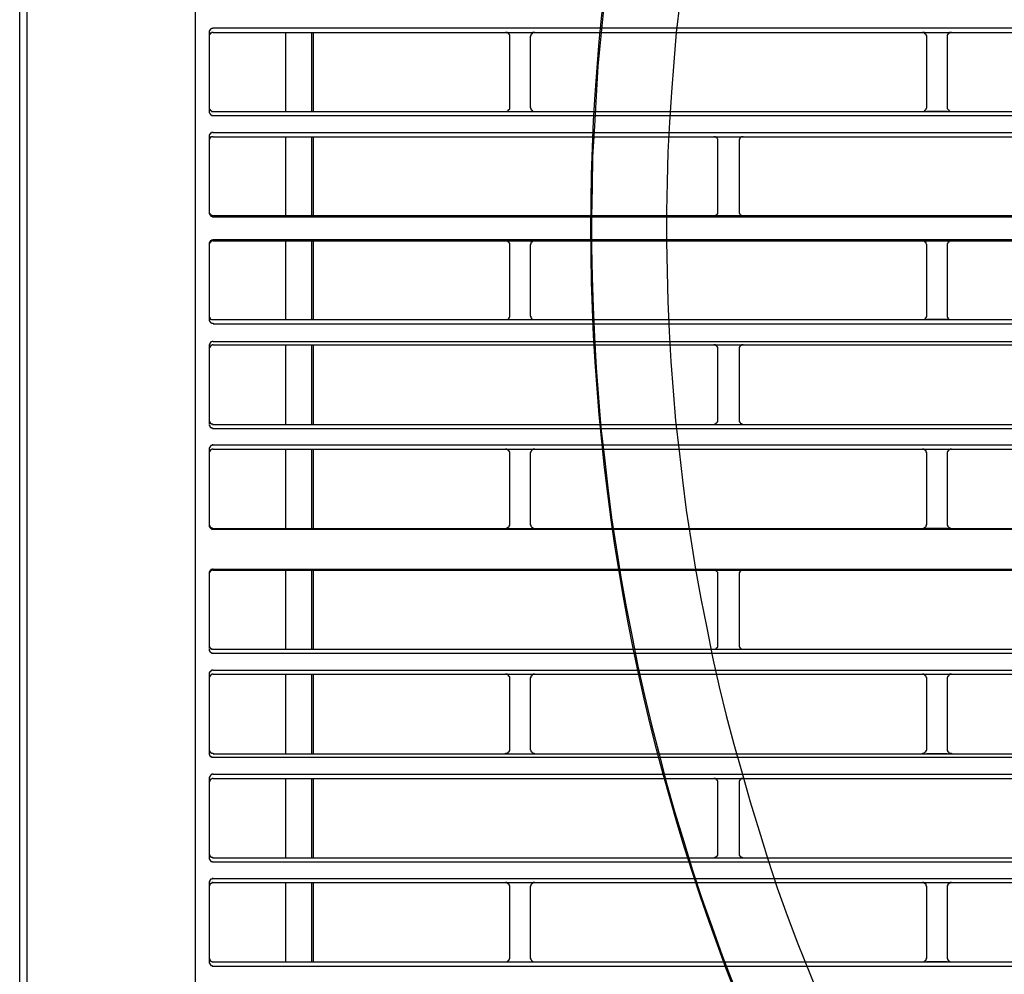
# Model space of a CAD drawing. Header units: millimetres. Extents: x 50532 to 99257, y 49161 to 61325.
# Tile 212 of 256: x 94184 to 94227, y 60778 to 60820. Entities that reach past the tile are written whole.
import ezdxf

# ---------------------------------------------------------------- set-up
doc = ezdxf.new("R2010")
doc.units = ezdxf.units.MM
doc.layers.add('AQUAREA', color=7, linetype='Continuous')

# ---------------------------------------------------------------- blocks, each defined once
blk = doc.blocks.new('SPLIT')
at = {"layer": 'AQUAREA'}
blk.add_line((24285.55, -308.28), (24285.55, -1597.64), dxfattribs=at)
for points in [[(24287.87, -305.76), (24287.87, -306.54), (24286.4, -308.42), (24286.4, -1597.64)], [(24306.42, -989.12), (24306.42, -1542.75)], [(24355.07, -1239.51), (24354.72, -1243.08), (24354.37, -1246.65), (24354.15, -1250.22), (24353.95, -1253.79), (24353.74, -1257.43), (24353.67, -1261), (24353.6, -1264.57), (24353.6, -1268.21), (24353.67, -1271.78), (24353.8, -1275.35), (24353.95, -1278.92), (24354.15, -1282.56), (24354.44, -1286.13), (24354.72, -1289.7), (24355.14, -1293.27), (24355.55, -1296.84), (24355.98, -1300.41), (24356.54, -1303.91), (24357.1, -1307.48), (24357.73, -1310.98), (24358.43, -1314.55), (24359.13, -1318.05), (24359.9, -1321.55), (24360.74, -1325.05), (24361.65, -1328.55), (24362.55, -1331.98), (24363.54, -1335.48), (24364.59, -1338.91), (24365.64, -1342.34), (24366.75, -1345.7), (24367.95, -1349.13), (24369.14, -1352.49), (24370.47, -1355.85)], [(24364.1, -1239.09), (24363.68, -1242.66), (24363.4, -1246.16), (24363.12, -1249.73), (24362.9, -1253.3), (24362.7, -1256.87), (24362.63, -1260.44), (24362.55, -1263.94), (24362.55, -1267.51), (24362.63, -1271.08), (24362.7, -1274.65), (24362.84, -1278.22), (24363.05, -1281.79), (24363.33, -1285.29), (24363.6, -1288.86), (24364.03, -1292.43), (24364.45, -1295.93), (24364.87, -1299.5), (24365.43, -1303), (24365.99, -1306.5), (24366.62, -1310), (24367.32, -1313.5), (24368.02, -1317), (24368.79, -1320.5), (24369.63, -1323.93), (24370.54, -1327.36), (24371.52, -1330.79), (24372.5, -1334.22), (24373.55, -1337.65), (24374.6, -1341.01), (24375.72, -1344.44), (24376.9, -1347.73), (24378.17, -1351.09), (24379.5, -1354.45), (24380.83, -1357.74)], [(24308.59, -1242.1), (24308.59, -1242.1), (24308.52, -1242.17), (24308.45, -1242.17), (24308.38, -1242.17), (24308.3, -1242.24), (24308.24, -1242.24), (24308.24, -1242.31), (24308.17, -1242.31), (24308.17, -1242.38), (24308.17, -1242.45), (24308.1, -1242.45), (24308.1, -1242.52), (24308.1, -1242.59), (24308.1, -1242.66)], [(24308.1, -1242.66), (24308.1, -1252.04)], [(24308.59, -1242.66), (24308.59, -1242.66), (24308.52, -1242.66), (24308.45, -1242.66), (24308.38, -1242.66), (24308.38, -1242.73), (24308.3, -1242.73), (24308.24, -1242.73), (24308.24, -1242.8), (24308.17, -1242.8), (24308.17, -1242.87), (24308.17, -1242.94), (24308.1, -1242.94), (24308.1, -1243.01), (24308.1, -1243.08), (24308.1, -1243.15)], [(24308.59, -1242.1), (24877.69, -1242.1)], [(24308.59, -1242.66), (24877.69, -1242.66)], [(24317.2, -1242.66), (24317.2, -1252.04)], [(24320.28, -1242.66), (24320.28, -1252.04)], [(24320.49, -1242.66), (24320.49, -1252.04)], [(24343.87, -1243.15), (24343.87, -1243.08), (24343.87, -1243.01), (24343.87, -1242.94), (24343.8, -1242.94), (24343.8, -1242.87), (24343.8, -1242.8), (24343.73, -1242.8), (24343.73, -1242.73), (24343.65, -1242.73), (24343.59, -1242.66), (24343.52, -1242.66), (24343.45, -1242.66), (24343.38, -1242.66)], [(24343.87, -1251.55), (24343.87, -1243.15)], [(24346.88, -1242.66), (24346.8, -1242.66), (24346.74, -1242.66), (24346.67, -1242.66), (24346.6, -1242.66), (24346.6, -1242.73), (24346.53, -1242.73), (24346.53, -1242.8), (24346.45, -1242.8), (24346.45, -1242.87), (24346.39, -1242.87), (24346.39, -1242.94), (24346.39, -1243.01), (24346.39, -1243.08), (24346.32, -1243.08), (24346.32, -1243.15)], [(24346.32, -1243.15), (24346.32, -1251.55)], [(24393.5, -1243.15), (24393.5, -1243.08), (24393.5, -1243.01), (24393.43, -1243.01), (24393.43, -1242.94), (24393.43, -1242.87), (24393.35, -1242.87), (24393.35, -1242.8), (24393.29, -1242.8), (24393.29, -1242.73), (24393.22, -1242.73), (24393.22, -1242.66), (24393.15, -1242.66), (24393.08, -1242.66), (24393, -1242.66)], [(24393.5, -1242.66), (24395.95, -1242.66)], [(24393.5, -1251.55), (24393.5, -1243.15)], [(24396.44, -1242.66), (24396.44, -1242.66), (24396.37, -1242.66), (24396.3, -1242.66), (24396.23, -1242.66), (24396.23, -1242.73), (24396.15, -1242.73), (24396.09, -1242.73), (24396.09, -1242.8), (24396.02, -1242.8), (24396.02, -1242.87), (24396.02, -1242.94), (24395.95, -1242.94), (24395.95, -1243.01), (24395.95, -1243.08), (24395.95, -1243.15)], [(24395.95, -1243.15), (24395.95, -1251.55)], [(24308.1, -1251.55), (24308.1, -1251.55), (24308.1, -1251.62), (24308.1, -1251.69), (24308.17, -1251.76), (24308.17, -1251.83), (24308.24, -1251.83), (24308.24, -1251.9), (24308.3, -1251.9), (24308.3, -1251.97), (24308.38, -1251.97), (24308.38, -1252.04), (24308.45, -1252.04), (24308.52, -1252.04), (24308.59, -1252.04)], [(24308.1, -1252.04), (24308.1, -1252.04), (24308.1, -1252.11), (24308.1, -1252.18), (24308.17, -1252.25), (24308.17, -1252.32), (24308.24, -1252.32), (24308.24, -1252.39), (24308.3, -1252.39), (24308.3, -1252.46), (24308.38, -1252.46), (24308.38, -1252.53), (24308.45, -1252.53), (24308.52, -1252.53), (24308.59, -1252.53)], [(24308.59, -1252.04), (24877.69, -1252.04)], [(24308.59, -1252.53), (24877.69, -1252.53)], [(24343.38, -1252.04), (24343.38, -1252.04), (24343.45, -1252.04), (24343.52, -1252.04), (24343.59, -1252.04), (24343.59, -1251.97), (24343.65, -1251.97), (24343.73, -1251.9), (24343.73, -1251.83), (24343.8, -1251.83), (24343.8, -1251.76), (24343.87, -1251.76), (24343.87, -1251.69), (24343.87, -1251.62), (24343.87, -1251.55)], [(24346.32, -1251.55), (24346.32, -1251.55), (24346.32, -1251.62), (24346.39, -1251.62), (24346.39, -1251.69), (24346.39, -1251.76), (24346.39, -1251.83), (24346.45, -1251.83), (24346.45, -1251.9), (24346.53, -1251.9), (24346.53, -1251.97), (24346.6, -1251.97), (24346.67, -1252.04), (24346.74, -1252.04), (24346.8, -1252.04), (24346.88, -1252.04)], [(24393, -1252.04), (24393, -1252.04), (24393.08, -1252.04), (24393.15, -1252.04), (24393.22, -1251.97), (24393.29, -1251.97), (24393.29, -1251.9), (24393.35, -1251.9), (24393.35, -1251.83), (24393.43, -1251.83), (24393.43, -1251.76), (24393.43, -1251.69), (24393.5, -1251.62), (24393.5, -1251.55)], [(24395.95, -1252.04), (24393.5, -1252.04)], [(24395.95, -1251.55), (24395.95, -1251.55), (24395.95, -1251.62), (24395.95, -1251.69), (24396.02, -1251.76), (24396.02, -1251.83), (24396.09, -1251.83), (24396.09, -1251.9), (24396.15, -1251.9), (24396.15, -1251.97), (24396.23, -1251.97), (24396.23, -1252.04), (24396.3, -1252.04), (24396.37, -1252.04), (24396.44, -1252.04)], [(24308.59, -1254.56), (24308.59, -1254.56), (24308.52, -1254.56), (24308.45, -1254.56), (24308.38, -1254.56), (24308.38, -1254.63), (24308.3, -1254.63), (24308.24, -1254.63), (24308.24, -1254.7), (24308.17, -1254.7), (24308.17, -1254.77), (24308.17, -1254.84), (24308.1, -1254.84), (24308.1, -1254.91), (24308.1, -1254.98), (24308.1, -1255.05)], [(24308.59, -1254.56), (24877.69, -1254.56)], [(24308.1, -1255.05), (24308.1, -1264.08)], [(24308.59, -1255.05), (24308.59, -1255.05), (24308.52, -1255.05), (24308.45, -1255.05), (24308.38, -1255.05), (24308.38, -1255.12), (24308.3, -1255.12), (24308.24, -1255.12), (24308.24, -1255.19), (24308.17, -1255.19), (24308.17, -1255.26), (24308.17, -1255.33), (24308.1, -1255.33), (24308.1, -1255.4), (24308.1, -1255.47), (24308.1, -1255.54)], [(24308.59, -1255.05), (24877.69, -1255.05)], [(24317.2, -1255.05), (24317.2, -1264.43)], [(24320.28, -1255.05), (24320.28, -1264.43)], [(24320.49, -1255.05), (24320.49, -1264.43)], [(24368.65, -1255.54), (24368.65, -1255.54), (24368.65, -1255.47), (24368.65, -1255.4), (24368.65, -1255.33), (24368.58, -1255.26), (24368.58, -1255.19), (24368.5, -1255.19), (24368.5, -1255.12), (24368.44, -1255.12), (24368.37, -1255.05), (24368.3, -1255.05), (24368.23, -1255.05), (24368.15, -1255.05)], [(24368.65, -1263.94), (24368.65, -1255.54)], [(24371.65, -1255.05), (24371.65, -1255.05), (24371.59, -1255.05), (24371.52, -1255.05), (24371.45, -1255.05), (24371.38, -1255.12), (24371.3, -1255.12), (24371.3, -1255.19), (24371.24, -1255.19), (24371.24, -1255.26), (24371.24, -1255.33), (24371.17, -1255.33), (24371.17, -1255.4), (24371.17, -1255.47), (24371.17, -1255.54)], [(24371.17, -1255.54), (24371.17, -1263.94)], [(24308.1, -1263.94), (24308.1, -1263.94), (24308.1, -1264.01), (24308.1, -1264.08), (24308.1, -1264.15), (24308.17, -1264.15), (24308.17, -1264.22), (24308.17, -1264.29), (24308.24, -1264.29), (24308.24, -1264.36), (24308.3, -1264.36), (24308.38, -1264.36), (24308.38, -1264.43), (24308.45, -1264.43), (24308.52, -1264.43), (24308.59, -1264.43)], [(24308.1, -1263.94), (24308.1, -1263.94), (24308.1, -1264.01), (24308.1, -1264.08), (24308.1, -1264.15), (24308.17, -1264.15), (24308.17, -1264.22), (24308.17, -1264.29), (24308.24, -1264.29), (24308.24, -1264.36), (24308.3, -1264.36), (24308.38, -1264.36), (24308.38, -1264.43), (24308.45, -1264.43), (24308.52, -1264.43), (24308.59, -1264.43)], [(24308.1, -1264.08), (24308.1, -1264.08), (24308.1, -1264.15), (24308.1, -1264.22), (24308.17, -1264.22), (24308.17, -1264.29), (24308.17, -1264.36), (24308.24, -1264.36), (24308.24, -1264.43), (24308.3, -1264.43), (24308.3, -1264.5), (24308.38, -1264.5), (24308.45, -1264.5), (24308.52, -1264.57), (24308.59, -1264.57)], [(24368.15, -1264.43), (24368.15, -1264.43), (24368.23, -1264.43), (24368.3, -1264.43), (24368.37, -1264.43), (24368.44, -1264.36), (24368.5, -1264.36), (24368.5, -1264.29), (24368.58, -1264.29), (24368.58, -1264.22), (24368.65, -1264.22), (24368.65, -1264.15), (24368.65, -1264.08), (24368.65, -1264.01), (24368.65, -1263.94)], [(24371.17, -1263.94), (24371.17, -1263.94), (24371.17, -1264.01), (24371.17, -1264.08), (24371.17, -1264.15), (24371.24, -1264.22), (24371.24, -1264.29), (24371.3, -1264.29), (24371.3, -1264.36), (24371.38, -1264.36), (24371.45, -1264.43), (24371.52, -1264.43), (24371.59, -1264.43), (24371.65, -1264.43)], [(24308.59, -1264.43), (24877.69, -1264.43)], [(24308.59, -1264.57), (24877.69, -1264.57)], [(24308.59, -1267.3), (24308.59, -1267.3), (24308.52, -1267.37), (24308.45, -1267.37), (24308.38, -1267.37), (24308.3, -1267.44), (24308.24, -1267.44), (24308.24, -1267.51), (24308.17, -1267.51), (24308.17, -1267.58), (24308.17, -1267.65), (24308.1, -1267.65), (24308.1, -1267.72), (24308.1, -1267.79), (24308.1, -1267.86)], [(24308.59, -1267.44), (24308.59, -1267.44), (24308.52, -1267.44), (24308.45, -1267.44), (24308.38, -1267.44), (24308.38, -1267.51), (24308.3, -1267.51), (24308.3, -1267.58), (24308.24, -1267.58), (24308.24, -1267.65), (24308.17, -1267.65), (24308.17, -1267.72), (24308.1, -1267.79), (24308.1, -1267.86), (24308.1, -1267.93)], [(24308.1, -1267.86), (24308.1, -1276.82)], [(24308.59, -1267.3), (24877.69, -1267.3)], [(24308.59, -1267.44), (24877.69, -1267.44)], [(24317.2, -1267.44), (24317.2, -1276.82)], [(24320.28, -1267.44), (24320.28, -1276.82)], [(24320.49, -1267.44), (24320.49, -1276.82)], [(24343.87, -1267.93), (24343.87, -1267.93), (24343.87, -1267.86), (24343.87, -1267.79), (24343.87, -1267.72), (24343.8, -1267.72), (24343.8, -1267.65), (24343.73, -1267.65), (24343.73, -1267.58), (24343.65, -1267.51), (24343.59, -1267.51), (24343.59, -1267.44), (24343.52, -1267.44), (24343.45, -1267.44), (24343.38, -1267.44)], [(24346.88, -1267.44), (24346.8, -1267.44), (24346.74, -1267.44), (24346.67, -1267.44), (24346.6, -1267.51), (24346.53, -1267.51), (24346.53, -1267.58), (24346.45, -1267.58), (24346.45, -1267.65), (24346.39, -1267.65), (24346.39, -1267.72), (24346.39, -1267.79), (24346.39, -1267.86), (24346.32, -1267.86), (24346.32, -1267.93)], [(24393.5, -1267.93), (24393.5, -1267.93), (24393.5, -1267.86), (24393.43, -1267.79), (24393.43, -1267.72), (24393.43, -1267.65), (24393.35, -1267.65), (24393.35, -1267.58), (24393.29, -1267.58), (24393.29, -1267.51), (24393.22, -1267.51), (24393.15, -1267.44), (24393.08, -1267.44), (24393, -1267.44)], [(24393.5, -1267.44), (24395.95, -1267.44)], [(24396.44, -1267.44), (24396.44, -1267.44), (24396.37, -1267.44), (24396.3, -1267.44), (24396.23, -1267.44), (24396.23, -1267.51), (24396.15, -1267.51), (24396.15, -1267.58), (24396.09, -1267.58), (24396.09, -1267.65), (24396.02, -1267.65), (24396.02, -1267.72), (24395.95, -1267.79), (24395.95, -1267.86), (24395.95, -1267.93)], [(24343.87, -1276.33), (24343.87, -1267.93)], [(24346.32, -1267.93), (24346.32, -1276.33)], [(24393.5, -1276.33), (24393.5, -1267.93)], [(24395.95, -1267.93), (24395.95, -1276.33)], [(24308.1, -1276.33), (24308.1, -1276.4), (24308.1, -1276.47), (24308.1, -1276.54), (24308.17, -1276.54), (24308.17, -1276.61), (24308.17, -1276.68), (24308.24, -1276.68), (24308.24, -1276.75), (24308.3, -1276.75), (24308.38, -1276.82), (24308.45, -1276.82), (24308.52, -1276.82), (24308.59, -1276.82)], [(24308.1, -1276.75), (24308.1, -1276.82), (24308.1, -1276.89), (24308.1, -1276.96), (24308.17, -1276.96), (24308.17, -1277.03), (24308.17, -1277.1), (24308.24, -1277.1), (24308.24, -1277.17), (24308.3, -1277.17), (24308.38, -1277.24), (24308.45, -1277.24), (24308.52, -1277.24), (24308.59, -1277.24), (24308.59, -1277.31)], [(24308.59, -1276.82), (24877.69, -1276.82)], [(24343.38, -1276.82), (24343.38, -1276.82), (24343.45, -1276.82), (24343.52, -1276.82), (24343.59, -1276.82), (24343.65, -1276.82), (24343.65, -1276.75), (24343.73, -1276.75), (24343.73, -1276.68), (24343.8, -1276.68), (24343.8, -1276.61), (24343.8, -1276.54), (24343.87, -1276.54), (24343.87, -1276.47), (24343.87, -1276.4), (24343.87, -1276.33)], [(24346.32, -1276.33), (24346.32, -1276.4), (24346.39, -1276.4), (24346.39, -1276.47), (24346.39, -1276.54), (24346.39, -1276.61), (24346.45, -1276.61), (24346.45, -1276.68), (24346.53, -1276.75), (24346.6, -1276.75), (24346.6, -1276.82), (24346.67, -1276.82), (24346.74, -1276.82), (24346.8, -1276.82), (24346.88, -1276.82)], [(24393, -1276.82), (24393, -1276.82), (24393.08, -1276.82), (24393.15, -1276.82), (24393.22, -1276.82), (24393.22, -1276.75), (24393.29, -1276.75), (24393.35, -1276.68), (24393.35, -1276.61), (24393.43, -1276.61), (24393.43, -1276.54), (24393.43, -1276.47), (24393.5, -1276.47), (24393.5, -1276.4), (24393.5, -1276.33)], [(24395.95, -1276.82), (24393.5, -1276.82)], [(24395.95, -1276.33), (24395.95, -1276.4), (24395.95, -1276.47), (24395.95, -1276.54), (24396.02, -1276.54), (24396.02, -1276.61), (24396.02, -1276.68), (24396.09, -1276.68), (24396.09, -1276.75), (24396.15, -1276.75), (24396.23, -1276.82), (24396.3, -1276.82), (24396.37, -1276.82), (24396.44, -1276.82)], [(24308.59, -1277.31), (24877.69, -1277.31)], [(24308.59, -1279.41), (24308.59, -1279.41), (24308.52, -1279.41), (24308.45, -1279.41), (24308.38, -1279.48), (24308.3, -1279.48), (24308.3, -1279.55), (24308.24, -1279.55), (24308.24, -1279.62), (24308.17, -1279.62), (24308.17, -1279.69), (24308.17, -1279.76), (24308.1, -1279.76), (24308.1, -1279.83), (24308.1, -1279.9)], [(24308.59, -1279.41), (24877.69, -1279.41)], [(24308.59, -1279.83), (24308.59, -1279.83), (24308.52, -1279.83), (24308.45, -1279.83), (24308.38, -1279.9), (24308.3, -1279.9), (24308.3, -1279.97), (24308.24, -1279.97), (24308.24, -1280.04), (24308.17, -1280.04), (24308.17, -1280.11), (24308.17, -1280.18), (24308.1, -1280.18), (24308.1, -1280.25), (24308.1, -1280.32)], [(24308.1, -1279.9), (24308.1, -1289.21)], [(24308.59, -1279.83), (24877.69, -1279.83)], [(24317.2, -1279.83), (24317.2, -1289.28)], [(24320.28, -1279.83), (24320.28, -1289.28)], [(24320.49, -1279.83), (24320.49, -1289.28)], [(24368.65, -1280.32), (24368.65, -1280.32), (24368.65, -1280.25), (24368.65, -1280.18), (24368.65, -1280.11), (24368.58, -1280.11), (24368.58, -1280.04), (24368.58, -1279.97), (24368.5, -1279.97), (24368.5, -1279.9), (24368.44, -1279.9), (24368.37, -1279.9), (24368.37, -1279.83), (24368.3, -1279.83), (24368.23, -1279.83), (24368.15, -1279.83)], [(24368.65, -1288.79), (24368.65, -1280.32)], [(24371.65, -1279.83), (24371.65, -1279.83), (24371.59, -1279.83), (24371.52, -1279.83), (24371.45, -1279.83), (24371.45, -1279.9), (24371.38, -1279.9), (24371.3, -1279.97), (24371.24, -1279.97), (24371.24, -1280.04), (24371.24, -1280.11), (24371.17, -1280.11), (24371.17, -1280.18), (24371.17, -1280.25), (24371.17, -1280.32)], [(24371.17, -1280.32), (24371.17, -1288.79)], [(24308.1, -1288.79), (24308.1, -1288.79), (24308.1, -1288.86), (24308.1, -1288.93), (24308.17, -1288.93), (24308.17, -1289), (24308.17, -1289.07), (24308.24, -1289.07), (24308.24, -1289.14), (24308.3, -1289.14), (24308.3, -1289.21), (24308.38, -1289.21), (24308.45, -1289.21), (24308.52, -1289.21), (24308.52, -1289.28), (24308.59, -1289.28)], [(24368.15, -1289.28), (24368.15, -1289.28), (24368.23, -1289.28), (24368.3, -1289.28), (24368.3, -1289.21), (24368.37, -1289.21), (24368.44, -1289.21), (24368.44, -1289.14), (24368.5, -1289.14), (24368.5, -1289.07), (24368.58, -1289.07), (24368.58, -1289), (24368.65, -1289), (24368.65, -1288.93), (24368.65, -1288.86), (24368.65, -1288.79)], [(24371.17, -1288.79), (24371.17, -1288.79), (24371.17, -1288.86), (24371.17, -1288.93), (24371.17, -1289), (24371.24, -1289), (24371.24, -1289.07), (24371.3, -1289.07), (24371.3, -1289.14), (24371.38, -1289.14), (24371.38, -1289.21), (24371.45, -1289.21), (24371.52, -1289.21), (24371.52, -1289.28), (24371.59, -1289.28), (24371.65, -1289.28)], [(24308.1, -1289.28), (24308.1, -1289.28), (24308.1, -1289.35), (24308.1, -1289.42), (24308.17, -1289.42), (24308.17, -1289.49), (24308.17, -1289.56), (24308.24, -1289.56), (24308.24, -1289.63), (24308.3, -1289.63), (24308.3, -1289.7), (24308.38, -1289.7), (24308.45, -1289.7), (24308.52, -1289.7), (24308.52, -1289.77), (24308.59, -1289.77)], [(24308.59, -1289.28), (24877.69, -1289.28)], [(24308.59, -1289.77), (24877.69, -1289.77)], [(24308.59, -1291.73), (24308.59, -1291.73), (24308.52, -1291.73), (24308.45, -1291.73), (24308.45, -1291.8), (24308.38, -1291.8), (24308.3, -1291.8), (24308.3, -1291.87), (24308.24, -1291.87), (24308.24, -1291.94), (24308.17, -1291.94), (24308.17, -1292.01), (24308.17, -1292.08), (24308.1, -1292.08), (24308.1, -1292.15), (24308.1, -1292.22)], [(24308.1, -1292.22), (24308.1, -1301.25)], [(24308.59, -1292.22), (24308.59, -1292.22), (24308.52, -1292.22), (24308.45, -1292.22), (24308.45, -1292.29), (24308.38, -1292.29), (24308.3, -1292.29), (24308.3, -1292.36), (24308.24, -1292.36), (24308.24, -1292.43), (24308.17, -1292.43), (24308.17, -1292.5), (24308.17, -1292.57), (24308.1, -1292.57), (24308.1, -1292.64), (24308.1, -1292.71)], [(24308.59, -1291.73), (24877.69, -1291.73)], [(24308.59, -1292.22), (24877.69, -1292.22)], [(24317.2, -1292.22), (24317.2, -1301.67)], [(24320.28, -1292.22), (24320.28, -1301.67)], [(24320.49, -1292.22), (24320.49, -1301.67)], [(24343.87, -1292.71), (24343.87, -1292.71), (24343.87, -1292.64), (24343.87, -1292.57), (24343.8, -1292.57), (24343.8, -1292.5), (24343.8, -1292.43), (24343.73, -1292.43), (24343.73, -1292.36), (24343.65, -1292.36), (24343.65, -1292.29), (24343.59, -1292.29), (24343.52, -1292.29), (24343.52, -1292.22), (24343.45, -1292.22), (24343.38, -1292.22)], [(24346.88, -1292.22), (24346.8, -1292.22), (24346.74, -1292.22), (24346.67, -1292.22), (24346.67, -1292.29), (24346.6, -1292.29), (24346.53, -1292.29), (24346.53, -1292.36), (24346.45, -1292.36), (24346.45, -1292.43), (24346.39, -1292.5), (24346.39, -1292.57), (24346.39, -1292.64), (24346.32, -1292.64), (24346.32, -1292.71)], [(24393.5, -1292.71), (24393.5, -1292.71), (24393.5, -1292.64), (24393.43, -1292.64), (24393.43, -1292.57), (24393.43, -1292.5), (24393.43, -1292.43), (24393.35, -1292.43), (24393.35, -1292.36), (24393.29, -1292.36), (24393.29, -1292.29), (24393.22, -1292.29), (24393.15, -1292.29), (24393.15, -1292.22), (24393.08, -1292.22), (24393, -1292.22)], [(24393.5, -1292.22), (24395.95, -1292.22)], [(24396.44, -1292.22), (24396.44, -1292.22), (24396.37, -1292.22), (24396.3, -1292.22), (24396.3, -1292.29), (24396.23, -1292.29), (24396.15, -1292.29), (24396.15, -1292.36), (24396.09, -1292.36), (24396.09, -1292.43), (24396.02, -1292.43), (24396.02, -1292.5), (24396.02, -1292.57), (24395.95, -1292.57), (24395.95, -1292.64), (24395.95, -1292.71)], [(24343.87, -1301.18), (24343.87, -1292.71)], [(24346.32, -1292.71), (24346.32, -1301.18)], [(24393.5, -1301.18), (24393.5, -1292.71)], [(24395.95, -1292.71), (24395.95, -1301.18)], [(24308.1, -1301.18), (24308.1, -1301.18), (24308.1, -1301.25), (24308.1, -1301.32), (24308.17, -1301.32), (24308.17, -1301.39), (24308.17, -1301.46), (24308.24, -1301.46), (24308.24, -1301.53), (24308.3, -1301.53), (24308.3, -1301.6), (24308.38, -1301.6), (24308.45, -1301.6), (24308.45, -1301.67), (24308.52, -1301.67), (24308.59, -1301.67)], [(24308.1, -1301.25), (24308.1, -1301.25), (24308.1, -1301.32), (24308.1, -1301.39), (24308.1, -1301.46), (24308.17, -1301.46), (24308.17, -1301.53), (24308.24, -1301.6), (24308.3, -1301.67), (24308.38, -1301.67), (24308.38, -1301.74), (24308.45, -1301.74), (24308.52, -1301.74), (24308.59, -1301.74)], [(24308.59, -1301.67), (24877.69, -1301.67)], [(24308.59, -1301.74), (24877.69, -1301.74)], [(24343.38, -1301.67), (24343.38, -1301.67), (24343.45, -1301.67), (24343.52, -1301.67), (24343.52, -1301.6), (24343.59, -1301.6), (24343.65, -1301.6), (24343.65, -1301.53), (24343.73, -1301.53), (24343.73, -1301.46), (24343.8, -1301.46), (24343.8, -1301.39), (24343.8, -1301.32), (24343.87, -1301.32), (24343.87, -1301.25), (24343.87, -1301.18)], [(24346.32, -1301.18), (24346.32, -1301.18), (24346.32, -1301.25), (24346.39, -1301.25), (24346.39, -1301.32), (24346.39, -1301.39), (24346.45, -1301.46), (24346.45, -1301.53), (24346.53, -1301.53), (24346.53, -1301.6), (24346.6, -1301.6), (24346.67, -1301.6), (24346.67, -1301.67), (24346.74, -1301.67), (24346.8, -1301.67), (24346.88, -1301.67)], [(24393, -1301.67), (24393, -1301.67), (24393.08, -1301.67), (24393.15, -1301.67), (24393.15, -1301.6), (24393.22, -1301.6), (24393.29, -1301.6), (24393.29, -1301.53), (24393.35, -1301.53), (24393.35, -1301.46), (24393.43, -1301.46), (24393.43, -1301.39), (24393.43, -1301.32), (24393.43, -1301.25), (24393.5, -1301.25), (24393.5, -1301.18)], [(24395.95, -1301.67), (24393.5, -1301.67)], [(24395.95, -1301.18), (24395.95, -1301.18), (24395.95, -1301.25), (24395.95, -1301.32), (24396.02, -1301.32), (24396.02, -1301.39), (24396.02, -1301.46), (24396.09, -1301.46), (24396.09, -1301.53), (24396.15, -1301.53), (24396.15, -1301.6), (24396.23, -1301.6), (24396.3, -1301.6), (24396.3, -1301.67), (24396.37, -1301.67), (24396.44, -1301.67)], [(24308.59, -1306.5), (24308.59, -1306.5), (24308.52, -1306.5), (24308.45, -1306.57), (24308.38, -1306.57), (24308.3, -1306.57), (24308.3, -1306.64), (24308.24, -1306.64), (24308.24, -1306.71), (24308.17, -1306.71), (24308.17, -1306.78), (24308.17, -1306.85), (24308.1, -1306.85), (24308.1, -1306.92), (24308.1, -1306.99)], [(24308.59, -1306.5), (24877.69, -1306.5)], [(24308.59, -1306.64), (24308.59, -1306.64), (24308.52, -1306.64), (24308.45, -1306.64), (24308.38, -1306.64), (24308.38, -1306.71), (24308.3, -1306.71), (24308.24, -1306.71), (24308.24, -1306.78), (24308.17, -1306.78), (24308.17, -1306.85), (24308.17, -1306.92), (24308.1, -1306.92), (24308.1, -1306.99), (24308.1, -1307.06), (24308.1, -1307.13)], [(24308.1, -1306.99), (24308.1, -1315.95)], [(24308.59, -1306.64), (24877.69, -1306.64)], [(24317.2, -1306.64), (24317.2, -1316.02)], [(24320.28, -1306.64), (24320.28, -1316.02)], [(24320.49, -1306.64), (24320.49, -1316.02)], [(24368.65, -1307.13), (24368.65, -1307.13), (24368.65, -1307.06), (24368.65, -1306.99), (24368.65, -1306.92), (24368.58, -1306.85), (24368.58, -1306.78), (24368.5, -1306.78), (24368.5, -1306.71), (24368.44, -1306.71), (24368.37, -1306.64), (24368.3, -1306.64), (24368.23, -1306.64), (24368.15, -1306.64)], [(24368.65, -1315.53), (24368.65, -1307.13)], [(24371.65, -1306.64), (24371.65, -1306.64), (24371.59, -1306.64), (24371.52, -1306.64), (24371.45, -1306.64), (24371.38, -1306.71), (24371.3, -1306.71), (24371.3, -1306.78), (24371.24, -1306.78), (24371.24, -1306.85), (24371.24, -1306.92), (24371.17, -1306.92), (24371.17, -1306.99), (24371.17, -1307.06), (24371.17, -1307.13)], [(24371.17, -1307.13), (24371.17, -1315.53)], [(24308.1, -1315.53), (24308.1, -1315.53), (24308.1, -1315.6), (24308.1, -1315.67), (24308.1, -1315.74), (24308.17, -1315.74), (24308.17, -1315.81), (24308.17, -1315.88), (24308.24, -1315.88), (24308.24, -1315.95), (24308.3, -1315.95), (24308.38, -1315.95), (24308.38, -1316.02), (24308.45, -1316.02), (24308.52, -1316.02), (24308.59, -1316.02)], [(24368.15, -1316.02), (24368.15, -1316.02), (24368.23, -1316.02), (24368.3, -1316.02), (24368.37, -1316.02), (24368.44, -1315.95), (24368.5, -1315.95), (24368.5, -1315.88), (24368.58, -1315.88), (24368.58, -1315.81), (24368.65, -1315.81), (24368.65, -1315.74), (24368.65, -1315.67), (24368.65, -1315.6), (24368.65, -1315.53)], [(24371.17, -1315.53), (24371.17, -1315.53), (24371.17, -1315.6), (24371.17, -1315.67), (24371.17, -1315.74), (24371.24, -1315.81), (24371.24, -1315.88), (24371.3, -1315.88), (24371.3, -1315.95), (24371.38, -1315.95), (24371.45, -1316.02), (24371.52, -1316.02), (24371.59, -1316.02), (24371.65, -1316.02)], [(24308.1, -1316.02), (24308.1, -1316.02), (24308.1, -1316.09), (24308.1, -1316.16), (24308.1, -1316.23), (24308.17, -1316.23), (24308.17, -1316.3), (24308.17, -1316.37), (24308.24, -1316.37), (24308.3, -1316.44), (24308.38, -1316.44), (24308.38, -1316.51), (24308.45, -1316.51), (24308.52, -1316.51), (24308.59, -1316.51)], [(24308.59, -1316.02), (24877.69, -1316.02)], [(24308.59, -1316.51), (24877.69, -1316.51)], [(24308.59, -1318.54), (24308.59, -1318.54), (24308.52, -1318.54), (24308.45, -1318.54), (24308.38, -1318.54), (24308.38, -1318.61), (24308.3, -1318.61), (24308.3, -1318.68), (24308.24, -1318.68), (24308.17, -1318.75), (24308.17, -1318.82), (24308.1, -1318.82), (24308.1, -1318.89), (24308.1, -1318.96), (24308.1, -1319.03)], [(24308.1, -1319.03), (24308.1, -1328.48)], [(24308.59, -1319.03), (24308.59, -1319.03), (24308.52, -1319.03), (24308.45, -1319.03), (24308.38, -1319.03), (24308.38, -1319.1), (24308.3, -1319.1), (24308.3, -1319.17), (24308.24, -1319.17), (24308.24, -1319.24), (24308.17, -1319.24), (24308.17, -1319.31), (24308.1, -1319.38), (24308.1, -1319.45), (24308.1, -1319.52)], [(24308.1, -1319.1), (24308.1, -1328.34)], [(24308.59, -1318.54), (24877.69, -1318.54)], [(24308.59, -1319.03), (24877.69, -1319.03)], [(24317.2, -1319.03), (24317.2, -1328.48)], [(24320.28, -1319.03), (24320.28, -1328.48)], [(24320.49, -1319.03), (24320.49, -1328.48)], [(24343.87, -1319.52), (24343.87, -1319.52), (24343.87, -1319.45), (24343.87, -1319.38), (24343.87, -1319.31), (24343.8, -1319.31), (24343.8, -1319.24), (24343.73, -1319.24), (24343.73, -1319.17), (24343.65, -1319.1), (24343.59, -1319.1), (24343.59, -1319.03), (24343.52, -1319.03), (24343.45, -1319.03), (24343.38, -1319.03)], [(24346.88, -1319.03), (24346.8, -1319.03), (24346.74, -1319.03), (24346.67, -1319.03), (24346.6, -1319.1), (24346.53, -1319.1), (24346.53, -1319.17), (24346.45, -1319.17), (24346.45, -1319.24), (24346.39, -1319.24), (24346.39, -1319.31), (24346.39, -1319.38), (24346.39, -1319.45), (24346.32, -1319.45), (24346.32, -1319.52)], [(24393.5, -1319.52), (24393.5, -1319.52), (24393.5, -1319.45), (24393.43, -1319.38), (24393.43, -1319.31), (24393.43, -1319.24), (24393.35, -1319.24), (24393.35, -1319.17), (24393.29, -1319.17), (24393.29, -1319.1), (24393.22, -1319.1), (24393.15, -1319.03), (24393.08, -1319.03), (24393, -1319.03)], [(24393.5, -1319.03), (24395.95, -1319.03)], [(24396.44, -1319.03), (24396.44, -1319.03), (24396.37, -1319.03), (24396.3, -1319.03), (24396.23, -1319.03), (24396.23, -1319.1), (24396.15, -1319.1), (24396.15, -1319.17), (24396.09, -1319.17), (24396.09, -1319.24), (24396.02, -1319.24), (24396.02, -1319.31), (24395.95, -1319.38), (24395.95, -1319.45), (24395.95, -1319.52)], [(24343.87, -1327.92), (24343.87, -1319.52)], [(24346.32, -1319.52), (24346.32, -1327.92)], [(24393.5, -1327.92), (24393.5, -1319.52)], [(24395.95, -1319.52), (24395.95, -1327.92)], [(24308.1, -1327.92), (24308.1, -1327.99), (24308.1, -1328.06), (24308.1, -1328.13), (24308.17, -1328.13), (24308.17, -1328.2), (24308.17, -1328.27), (24308.24, -1328.27), (24308.24, -1328.34), (24308.3, -1328.34), (24308.38, -1328.41), (24308.45, -1328.41), (24308.52, -1328.41), (24308.59, -1328.41), (24308.59, -1328.48)], [(24308.1, -1328.41), (24308.1, -1328.48), (24308.1, -1328.55), (24308.1, -1328.62), (24308.17, -1328.62), (24308.17, -1328.69), (24308.17, -1328.76), (24308.24, -1328.76), (24308.24, -1328.83), (24308.3, -1328.83), (24308.38, -1328.83), (24308.38, -1328.9), (24308.45, -1328.9), (24308.52, -1328.9), (24308.59, -1328.9)], [(24308.59, -1328.48), (24877.69, -1328.48)], [(24343.38, -1328.48), (24343.38, -1328.48), (24343.38, -1328.41), (24343.45, -1328.41), (24343.52, -1328.41), (24343.59, -1328.41), (24343.65, -1328.41), (24343.65, -1328.34), (24343.73, -1328.34), (24343.73, -1328.27), (24343.8, -1328.27), (24343.8, -1328.2), (24343.8, -1328.13), (24343.87, -1328.13), (24343.87, -1328.06), (24343.87, -1327.99), (24343.87, -1327.92)], [(24346.32, -1327.92), (24346.32, -1327.99), (24346.39, -1328.06), (24346.39, -1328.13), (24346.39, -1328.2), (24346.45, -1328.2), (24346.45, -1328.27), (24346.53, -1328.34), (24346.6, -1328.34), (24346.6, -1328.41), (24346.67, -1328.41), (24346.74, -1328.41), (24346.8, -1328.41), (24346.8, -1328.48), (24346.88, -1328.48)], [(24393, -1328.48), (24393, -1328.48), (24393, -1328.41), (24393.08, -1328.41), (24393.15, -1328.41), (24393.22, -1328.41), (24393.22, -1328.34), (24393.29, -1328.34), (24393.35, -1328.27), (24393.35, -1328.2), (24393.43, -1328.2), (24393.43, -1328.13), (24393.43, -1328.06), (24393.5, -1328.06), (24393.5, -1327.99), (24393.5, -1327.92)], [(24395.95, -1328.48), (24393.5, -1328.48)], [(24395.95, -1327.92), (24395.95, -1327.99), (24395.95, -1328.06), (24395.95, -1328.13), (24396.02, -1328.13), (24396.02, -1328.2), (24396.02, -1328.27), (24396.09, -1328.27), (24396.09, -1328.34), (24396.15, -1328.34), (24396.23, -1328.41), (24396.3, -1328.41), (24396.37, -1328.41), (24396.44, -1328.41), (24396.44, -1328.48)], [(24308.59, -1328.9), (24877.69, -1328.9)], [(24308.59, -1330.93), (24308.59, -1330.93), (24308.52, -1330.93), (24308.45, -1330.93), (24308.38, -1330.93), (24308.38, -1331), (24308.3, -1331), (24308.3, -1331.07), (24308.24, -1331.07), (24308.24, -1331.14), (24308.17, -1331.14), (24308.17, -1331.21), (24308.17, -1331.28), (24308.1, -1331.28), (24308.1, -1331.35), (24308.1, -1331.42)], [(24308.59, -1330.93), (24877.69, -1330.93)], [(24308.1, -1331.42), (24308.1, -1340.87)], [(24308.59, -1331.42), (24308.59, -1331.42), (24308.52, -1331.42), (24308.45, -1331.42), (24308.38, -1331.49), (24308.3, -1331.49), (24308.3, -1331.56), (24308.24, -1331.56), (24308.24, -1331.63), (24308.17, -1331.63), (24308.17, -1331.7), (24308.17, -1331.77), (24308.1, -1331.77), (24308.1, -1331.84), (24308.1, -1331.91)], [(24308.1, -1331.49), (24308.1, -1340.8)], [(24308.59, -1331.42), (24877.69, -1331.42)], [(24317.2, -1331.42), (24317.2, -1340.87)], [(24320.28, -1331.42), (24320.28, -1340.87)], [(24320.49, -1331.42), (24320.49, -1340.87)], [(24368.65, -1331.91), (24368.65, -1331.91), (24368.65, -1331.84), (24368.65, -1331.77), (24368.65, -1331.7), (24368.58, -1331.7), (24368.58, -1331.63), (24368.58, -1331.56), (24368.5, -1331.56), (24368.5, -1331.49), (24368.44, -1331.49), (24368.37, -1331.49), (24368.37, -1331.42), (24368.3, -1331.42), (24368.23, -1331.42), (24368.15, -1331.42)], [(24368.65, -1340.38), (24368.65, -1331.91)], [(24371.65, -1331.42), (24371.65, -1331.42), (24371.59, -1331.42), (24371.52, -1331.42), (24371.45, -1331.42), (24371.45, -1331.49), (24371.38, -1331.49), (24371.3, -1331.56), (24371.24, -1331.63), (24371.24, -1331.7), (24371.17, -1331.7), (24371.17, -1331.77), (24371.17, -1331.84), (24371.17, -1331.91)], [(24371.17, -1331.91), (24371.17, -1340.38)], [(24308.1, -1340.38), (24308.1, -1340.38), (24308.1, -1340.45), (24308.1, -1340.52), (24308.17, -1340.52), (24308.17, -1340.59), (24308.17, -1340.66), (24308.24, -1340.66), (24308.24, -1340.73), (24308.3, -1340.73), (24308.3, -1340.8), (24308.38, -1340.8), (24308.45, -1340.8), (24308.52, -1340.8), (24308.52, -1340.87), (24308.59, -1340.87)], [(24368.15, -1340.87), (24368.15, -1340.87), (24368.23, -1340.87), (24368.3, -1340.87), (24368.3, -1340.8), (24368.37, -1340.8), (24368.44, -1340.8), (24368.44, -1340.73), (24368.5, -1340.73), (24368.5, -1340.66), (24368.58, -1340.66), (24368.58, -1340.59), (24368.65, -1340.59), (24368.65, -1340.52), (24368.65, -1340.45), (24368.65, -1340.38)], [(24371.17, -1340.38), (24371.17, -1340.38), (24371.17, -1340.45), (24371.17, -1340.52), (24371.17, -1340.59), (24371.24, -1340.59), (24371.24, -1340.66), (24371.3, -1340.66), (24371.3, -1340.73), (24371.38, -1340.73), (24371.38, -1340.8), (24371.45, -1340.8), (24371.52, -1340.8), (24371.52, -1340.87), (24371.59, -1340.87), (24371.65, -1340.87)], [(24308.1, -1340.87), (24308.1, -1340.87), (24308.1, -1340.94), (24308.1, -1341.01), (24308.17, -1341.01), (24308.17, -1341.08), (24308.17, -1341.15), (24308.24, -1341.15), (24308.24, -1341.22), (24308.3, -1341.22), (24308.3, -1341.29), (24308.38, -1341.29), (24308.45, -1341.29), (24308.52, -1341.29), (24308.52, -1341.36), (24308.59, -1341.36)], [(24308.59, -1340.87), (24877.69, -1340.87)], [(24308.59, -1341.36), (24877.69, -1341.36)], [(24308.59, -1343.32), (24308.59, -1343.32), (24308.52, -1343.32), (24308.45, -1343.32), (24308.45, -1343.39), (24308.38, -1343.39), (24308.3, -1343.39), (24308.3, -1343.46), (24308.24, -1343.46), (24308.24, -1343.53), (24308.17, -1343.53), (24308.17, -1343.6), (24308.17, -1343.67), (24308.1, -1343.67), (24308.1, -1343.74), (24308.1, -1343.81)], [(24308.1, -1343.81), (24308.1, -1353.26)], [(24308.59, -1343.81), (24308.59, -1343.81), (24308.52, -1343.81), (24308.45, -1343.81), (24308.45, -1343.88), (24308.38, -1343.88), (24308.3, -1343.88), (24308.3, -1343.95), (24308.24, -1343.95), (24308.24, -1344.02), (24308.17, -1344.02), (24308.17, -1344.09), (24308.17, -1344.16), (24308.1, -1344.16), (24308.1, -1344.23), (24308.1, -1344.3)], [(24308.1, -1343.88), (24308.1, -1353.19)], [(24308.59, -1343.32), (24877.69, -1343.32)], [(24308.59, -1343.81), (24877.69, -1343.81)], [(24317.2, -1343.81), (24317.2, -1353.26)], [(24320.28, -1343.81), (24320.28, -1353.26)], [(24320.49, -1343.81), (24320.49, -1353.26)], [(24343.87, -1344.3), (24343.87, -1344.3), (24343.87, -1344.23), (24343.87, -1344.16), (24343.8, -1344.16), (24343.8, -1344.09), (24343.8, -1344.02), (24343.73, -1344.02), (24343.73, -1343.95), (24343.65, -1343.95), (24343.65, -1343.88), (24343.59, -1343.88), (24343.52, -1343.88), (24343.52, -1343.81), (24343.45, -1343.81), (24343.38, -1343.81)], [(24346.88, -1343.81), (24346.8, -1343.81), (24346.74, -1343.81), (24346.67, -1343.81), (24346.67, -1343.88), (24346.6, -1343.88), (24346.53, -1343.88), (24346.53, -1343.95), (24346.45, -1343.95), (24346.45, -1344.02), (24346.39, -1344.09), (24346.39, -1344.16), (24346.39, -1344.23), (24346.32, -1344.23), (24346.32, -1344.3)], [(24393.5, -1344.3), (24393.5, -1344.3), (24393.5, -1344.23), (24393.43, -1344.23), (24393.43, -1344.16), (24393.43, -1344.09), (24393.43, -1344.02), (24393.35, -1344.02), (24393.35, -1343.95), (24393.29, -1343.95), (24393.29, -1343.88), (24393.22, -1343.88), (24393.15, -1343.88), (24393.15, -1343.81), (24393.08, -1343.81), (24393, -1343.81)], [(24393.5, -1343.81), (24395.95, -1343.81)], [(24396.44, -1343.81), (24396.44, -1343.81), (24396.37, -1343.81), (24396.3, -1343.81), (24396.3, -1343.88), (24396.23, -1343.88), (24396.15, -1343.88), (24396.15, -1343.95), (24396.09, -1343.95), (24396.09, -1344.02), (24396.02, -1344.02), (24396.02, -1344.09), (24396.02, -1344.16), (24395.95, -1344.16), (24395.95, -1344.23), (24395.95, -1344.3)], [(24343.87, -1352.77), (24343.87, -1344.3)], [(24346.32, -1344.3), (24346.32, -1352.77)], [(24393.5, -1352.77), (24393.5, -1344.3)], [(24395.95, -1344.3), (24395.95, -1352.77)], [(24308.1, -1352.77), (24308.1, -1352.77), (24308.1, -1352.84), (24308.1, -1352.91), (24308.17, -1352.91), (24308.17, -1352.98), (24308.17, -1353.05), (24308.24, -1353.05), (24308.24, -1353.12), (24308.3, -1353.12), (24308.3, -1353.19), (24308.38, -1353.19), (24308.45, -1353.19), (24308.45, -1353.26), (24308.52, -1353.26), (24308.59, -1353.26)], [(24308.1, -1353.26), (24308.1, -1353.26), (24308.1, -1353.33), (24308.1, -1353.4), (24308.17, -1353.4), (24308.17, -1353.47), (24308.17, -1353.54), (24308.24, -1353.54), (24308.24, -1353.61), (24308.3, -1353.61), (24308.3, -1353.68), (24308.38, -1353.68), (24308.45, -1353.68), (24308.45, -1353.75), (24308.52, -1353.75), (24308.59, -1353.75)], [(24308.59, -1353.26), (24877.69, -1353.26)], [(24343.38, -1353.26), (24343.38, -1353.26), (24343.45, -1353.26), (24343.52, -1353.26), (24343.52, -1353.19), (24343.59, -1353.19), (24343.65, -1353.19), (24343.65, -1353.12), (24343.73, -1353.12), (24343.73, -1353.05), (24343.8, -1353.05), (24343.8, -1352.98), (24343.8, -1352.91), (24343.87, -1352.91), (24343.87, -1352.84), (24343.87, -1352.77)], [(24346.32, -1352.77), (24346.32, -1352.77), (24346.32, -1352.84), (24346.39, -1352.84), (24346.39, -1352.91), (24346.39, -1352.98), (24346.45, -1353.05), (24346.45, -1353.12), (24346.53, -1353.12), (24346.53, -1353.19), (24346.6, -1353.19), (24346.67, -1353.19), (24346.67, -1353.26), (24346.74, -1353.26), (24346.8, -1353.26), (24346.88, -1353.26)], [(24393, -1353.26), (24393, -1353.26), (24393.08, -1353.26), (24393.15, -1353.26), (24393.15, -1353.19), (24393.22, -1353.19), (24393.29, -1353.19), (24393.29, -1353.12), (24393.35, -1353.12), (24393.35, -1353.05), (24393.43, -1353.05), (24393.43, -1352.98), (24393.43, -1352.91), (24393.43, -1352.84), (24393.5, -1352.84), (24393.5, -1352.77)], [(24395.95, -1353.26), (24393.5, -1353.26)], [(24395.95, -1352.77), (24395.95, -1352.77), (24395.95, -1352.84), (24395.95, -1352.91), (24396.02, -1352.91), (24396.02, -1352.98), (24396.02, -1353.05), (24396.09, -1353.05), (24396.09, -1353.12), (24396.15, -1353.12), (24396.15, -1353.19), (24396.23, -1353.19), (24396.3, -1353.19), (24396.3, -1353.26), (24396.37, -1353.26), (24396.44, -1353.26)], [(24308.59, -1353.75), (24877.69, -1353.75)]]:
    blk.add_lwpolyline(points, dxfattribs=at)
blk.add_open_spline([(24849.6, -1265.94), (24849.6, -1128.96), (24738.55, -1017.91), (24601.57, -1017.91), (24464.58, -1017.91), (24353.54, -1128.96), (24353.54, -1265.94), (24353.54, -1402.93), (24464.58, -1513.97), (24601.57, -1513.97), (24738.55, -1513.97), (24849.6, -1402.93), (24849.6, -1265.94)], degree=3, knots=[0, 0, 0, 0, 1, 1, 1, 2, 2, 2, 3, 3, 3, 4, 4, 4, 4], dxfattribs=at)

msp = doc.modelspace()

# ---------------------------------------------------------------- block references
at = {"lineweight": 13, "xscale": 0.3627524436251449, "yscale": 0.3627524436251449, "zscale": 0.3627524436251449}
msp.add_blockref('SPLIT', (85374.463, 61269.73, 0), dxfattribs=at)

doc.saveas('drawing.dxf')
